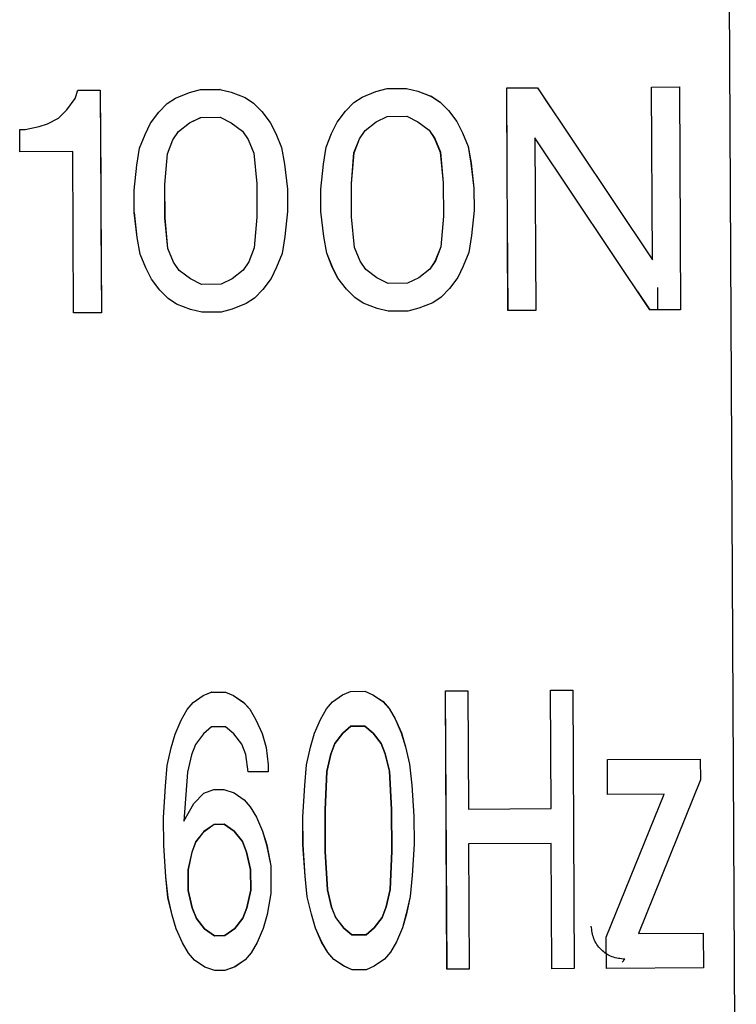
# Model space of a CAD drawing. Header units: millimetres. Extents: x -353 to -41, y 81 to 365.
# Tile 26 of 48: x -271 to -265, y 337 to 346. Entities that reach past the tile are written whole.
import ezdxf

# ---------------------------------------------------------------- set-up
doc = ezdxf.new("R2010")
doc.units = ezdxf.units.MM

msp = doc.modelspace()

# ---------------------------------------------------------------- linework, layer by layer
at = {"color": 7, "linetype": 'Continuous', "lineweight": 25}
for p, q in [((-264.9588, 351.7482), (-264.8655, 334.1474)), ((-264.9586, 351.7482), (-264.8653, 334.1474)), ((-270.8002, 345.4807), (-270.7756, 345.5559)), ((-270.7999, 345.4807), (-270.7753, 345.5559)), ((-270.7756, 345.5559), (-270.5756, 345.5569)), ((-270.7753, 345.5559), (-270.7756, 345.5559)), ((-270.7753, 345.5559), (-270.5753, 345.5569)), ((-270.5756, 345.5569), (-270.565, 343.557)), ((-270.5753, 345.5569), (-270.5756, 345.5569)), ((-270.5753, 345.5569), (-270.5711, 344.7534)), ((-269.9002, 345.4855), (-269.7755, 345.5362)), ((-269.8999, 345.4855), (-269.7752, 345.5362)), ((-269.7755, 345.5362), (-269.6756, 345.5617)), ((-269.7752, 345.5362), (-269.7755, 345.5362)), ((-269.7752, 345.5362), (-269.6753, 345.5617)), ((-269.6756, 345.5617), (-269.5006, 345.5626)), ((-269.6753, 345.5617), (-269.6756, 345.5617)), ((-269.6753, 345.5617), (-269.5003, 345.5626)), ((-269.5006, 345.5626), (-269.4005, 345.5382)), ((-269.5003, 345.5626), (-269.5006, 345.5626)), ((-269.5003, 345.5626), (-269.4002, 345.5382)), ((-269.4005, 345.5382), (-269.2752, 345.4888)), ((-269.4002, 345.5382), (-269.4005, 345.5382)), ((-269.4002, 345.5382), (-269.275, 345.4888)), ((-268.2252, 345.4944), (-268.1005, 345.5451)), ((-268.225, 345.4944), (-268.1002, 345.5451)), ((-268.1005, 345.5451), (-268.0006, 345.5706)), ((-268.1002, 345.5451), (-268.1005, 345.5451)), ((-268.1002, 345.5451), (-268.0004, 345.5706)), ((-268.0006, 345.5706), (-267.8256, 345.5715)), ((-268.0004, 345.5706), (-268.0006, 345.5706)), ((-268.0004, 345.5706), (-267.8254, 345.5715)), ((-267.8256, 345.5715), (-267.7255, 345.547)), ((-267.8254, 345.5715), (-267.8256, 345.5715)), ((-267.8254, 345.5715), (-267.7252, 345.547)), ((-267.7255, 345.547), (-267.6003, 345.4977)), ((-267.7252, 345.547), (-267.7255, 345.547)), ((-267.7252, 345.547), (-267.6, 345.4977)), ((-266.9257, 345.5763), (-266.6507, 345.5777)), ((-266.9151, 343.5763), (-266.9257, 345.5763)), ((-266.9254, 345.5763), (-266.9257, 345.5763)), ((-266.9254, 345.5763), (-266.6504, 345.5777)), ((-266.9211, 344.7728), (-266.9254, 345.5763)), ((-266.6507, 345.5777), (-265.6175, 344.0332)), ((-266.6504, 345.5777), (-266.6507, 345.5777)), ((-266.6504, 345.5777), (-266.532, 345.4008)), ((-265.6257, 345.5832), (-265.3757, 345.5845)), ((-265.6254, 345.5832), (-265.6257, 345.5832)), ((-265.6175, 344.0332), (-265.6257, 345.5832)), ((-265.6254, 345.5832), (-265.3754, 345.5845)), ((-265.6172, 344.0332), (-265.6254, 345.5832)), ((-265.3754, 345.5845), (-265.3757, 345.5845)), ((-265.3757, 345.5845), (-265.3651, 343.5845)), ((-265.3754, 345.5845), (-265.3648, 343.5845)), ((-270.8747, 345.3803), (-270.8002, 345.4807)), ((-270.8744, 345.3803), (-270.7999, 345.4807)), ((-270.7999, 345.4807), (-270.8002, 345.4807)), ((-270.0496, 345.3597), (-269.9749, 345.4351)), ((-270.0493, 345.3597), (-269.9747, 345.4351)), ((-269.9749, 345.4351), (-269.9002, 345.4855)), ((-269.9747, 345.4351), (-269.9749, 345.4351)), ((-269.9747, 345.4351), (-269.8999, 345.4855)), ((-269.8999, 345.4855), (-269.9002, 345.4855)), ((-269.2752, 345.4888), (-269.2, 345.4392)), ((-269.275, 345.4888), (-269.2752, 345.4888)), ((-269.275, 345.4888), (-269.1997, 345.4392)), ((-269.2, 345.4392), (-269.1246, 345.3646)), ((-269.1997, 345.4392), (-269.2, 345.4392)), ((-269.1997, 345.4392), (-269.1243, 345.3646)), ((-268.3746, 345.3686), (-268.3, 345.444)), ((-268.3743, 345.3686), (-268.2997, 345.444)), ((-268.3, 345.444), (-268.2252, 345.4944)), ((-268.2997, 345.444), (-268.3, 345.444)), ((-268.2997, 345.444), (-268.225, 345.4944)), ((-268.225, 345.4944), (-268.2252, 345.4944)), ((-267.6003, 345.4977), (-267.525, 345.4481)), ((-267.6, 345.4977), (-267.6003, 345.4977)), ((-267.6, 345.4977), (-267.5247, 345.4481)), ((-267.525, 345.4481), (-267.4496, 345.3735)), ((-267.5247, 345.4481), (-267.525, 345.4481)), ((-267.5247, 345.4481), (-267.4493, 345.3735)), ((-270.9493, 345.3049), (-270.8747, 345.3803)), ((-270.949, 345.305), (-270.8744, 345.3803)), ((-270.8744, 345.3803), (-270.8747, 345.3803)), ((-270.124, 345.2593), (-270.0496, 345.3597)), ((-270.1237, 345.2593), (-270.0493, 345.3597)), ((-270.0493, 345.3597), (-270.0496, 345.3597)), ((-269.1246, 345.3646), (-269.049, 345.265)), ((-269.1243, 345.3646), (-269.1246, 345.3646)), ((-269.1243, 345.3646), (-269.0488, 345.265)), ((-268.449, 345.2682), (-268.3746, 345.3686)), ((-268.4488, 345.2682), (-268.3743, 345.3686)), ((-268.3746, 345.3686), (-268.3743, 345.3686)), ((-267.4496, 345.3735), (-267.3741, 345.2739)), ((-267.4493, 345.3735), (-267.4496, 345.3735)), ((-267.4493, 345.3735), (-267.3738, 345.2739)), ((-271.1239, 345.229), (-271.049, 345.2544)), ((-271.1236, 345.229), (-271.0487, 345.2544)), ((-271.049, 345.2544), (-270.9493, 345.3049)), ((-271.0487, 345.2544), (-271.049, 345.2544)), ((-271.0487, 345.2544), (-270.949, 345.305)), ((-270.949, 345.305), (-270.9493, 345.3049)), ((-270.1735, 345.1591), (-270.124, 345.2593)), ((-270.1732, 345.1591), (-270.1237, 345.2593)), ((-270.1237, 345.2593), (-270.124, 345.2593)), ((-269.8736, 345.1856), (-269.774, 345.2612)), ((-269.8734, 345.1857), (-269.7738, 345.2612)), ((-269.774, 345.2612), (-269.6743, 345.3117)), ((-269.774, 345.2612), (-269.7738, 345.2612)), ((-269.7738, 345.2612), (-269.674, 345.3117)), ((-269.6743, 345.3117), (-269.4993, 345.3126)), ((-269.6743, 345.3117), (-269.674, 345.3117)), ((-269.674, 345.3117), (-269.499, 345.3126)), ((-269.4993, 345.3126), (-269.399, 345.2632)), ((-269.4993, 345.3126), (-269.499, 345.3126)), ((-269.499, 345.3126), (-269.3988, 345.2632)), ((-269.399, 345.2632), (-269.2986, 345.1887)), ((-269.399, 345.2632), (-269.3988, 345.2632)), ((-269.3988, 345.2632), (-269.2984, 345.1887)), ((-269.049, 345.265), (-268.9985, 345.1653)), ((-269.0488, 345.265), (-269.049, 345.265)), ((-269.0488, 345.265), (-268.9982, 345.1653)), ((-268.4985, 345.1679), (-268.449, 345.2682)), ((-268.4982, 345.1679), (-268.4488, 345.2682)), ((-268.4488, 345.2682), (-268.449, 345.2682)), ((-268.1987, 345.1945), (-268.0991, 345.2701)), ((-268.1984, 345.1945), (-268.0988, 345.2701)), ((-268.0991, 345.2701), (-267.9993, 345.3206)), ((-268.0991, 345.2701), (-268.0988, 345.2701)), ((-268.0988, 345.2701), (-267.999, 345.3206)), ((-267.9993, 345.3206), (-267.8243, 345.3215)), ((-267.9993, 345.3206), (-267.999, 345.3206)), ((-267.999, 345.3206), (-267.8241, 345.3215)), ((-267.8243, 345.3215), (-267.7241, 345.272)), ((-267.8243, 345.3215), (-267.8241, 345.3215)), ((-267.8241, 345.3215), (-267.7238, 345.2721)), ((-267.7241, 345.272), (-267.7238, 345.2721)), ((-267.7241, 345.272), (-267.6237, 345.1976)), ((-267.7238, 345.2721), (-267.6234, 345.1976)), ((-267.3741, 345.2739), (-267.3235, 345.1742)), ((-267.3738, 345.2739), (-267.3741, 345.2739)), ((-267.3738, 345.2739), (-267.3233, 345.1742)), ((-271.2987, 345.2031), (-271.2487, 345.2034)), ((-271.2977, 345.0031), (-271.2987, 345.2031)), ((-271.2985, 345.2031), (-271.2987, 345.2031)), ((-271.2985, 345.2031), (-271.2485, 345.2034)), ((-271.2974, 345.0031), (-271.2985, 345.2031)), ((-271.2487, 345.2034), (-271.1239, 345.229)), ((-271.2485, 345.2034), (-271.2487, 345.2034)), ((-271.2485, 345.2034), (-271.1236, 345.229)), ((-271.1239, 345.229), (-271.1236, 345.229)), ((-269.9232, 345.1104), (-269.8736, 345.1856)), ((-269.923, 345.1104), (-269.8734, 345.1857)), ((-269.8736, 345.1856), (-269.8734, 345.1857)), ((-269.2986, 345.1887), (-269.2482, 345.114)), ((-269.2986, 345.1887), (-269.2984, 345.1887)), ((-269.2984, 345.1887), (-269.248, 345.114)), ((-268.9985, 345.1653), (-268.9478, 345.0406)), ((-268.9985, 345.1653), (-268.9982, 345.1653)), ((-268.9982, 345.1653), (-268.9476, 345.0406)), ((-268.5479, 345.0427), (-268.4985, 345.1679)), ((-268.5476, 345.0427), (-268.4982, 345.1679)), ((-268.4982, 345.1679), (-268.4985, 345.1679)), ((-268.2483, 345.1193), (-268.1987, 345.1945)), ((-268.248, 345.1193), (-268.1984, 345.1945)), ((-268.1987, 345.1945), (-268.1984, 345.1945)), ((-267.6237, 345.1976), (-267.5733, 345.1228)), ((-267.6237, 345.1976), (-267.6234, 345.1976)), ((-267.6234, 345.1976), (-267.573, 345.1228)), ((-267.3235, 345.1742), (-267.2729, 345.0494)), ((-267.3233, 345.1742), (-267.3235, 345.1742)), ((-267.3233, 345.1742), (-267.2726, 345.0494)), ((-270.2228, 345.0338), (-270.1735, 345.1591)), ((-270.2225, 345.0338), (-270.1732, 345.1591)), ((-270.1732, 345.1591), (-270.1735, 345.1591)), ((-269.9726, 344.9851), (-269.9232, 345.1104)), ((-269.9723, 344.9851), (-269.923, 345.1104)), ((-269.9232, 345.1104), (-269.923, 345.1104)), ((-269.2482, 345.114), (-269.1976, 344.9892)), ((-269.2482, 345.114), (-269.248, 345.114)), ((-269.248, 345.114), (-269.1973, 344.9892)), ((-268.2976, 344.994), (-268.2483, 345.1193)), ((-268.2973, 344.994), (-268.248, 345.1193)), ((-268.2483, 345.1193), (-268.248, 345.1193)), ((-267.5733, 345.1228), (-267.5226, 344.9981)), ((-267.5733, 345.1228), (-267.573, 345.1228)), ((-267.573, 345.1228), (-267.5223, 344.9981)), ((-265.6401, 343.5831), (-266.6733, 345.1276)), ((-266.6733, 345.1276), (-266.6651, 343.5776)), ((-266.673, 345.1276), (-266.6733, 345.1276)), ((-266.673, 345.1276), (-266.6648, 343.5776)), ((-270.8227, 345.0056), (-271.2977, 345.0031)), ((-271.2974, 345.0031), (-271.2977, 345.0031)), ((-270.8224, 345.0056), (-271.2974, 345.0031)), ((-270.815, 343.5556), (-270.8227, 345.0056)), ((-270.8224, 345.0056), (-270.8227, 345.0056)), ((-270.8147, 343.5556), (-270.8224, 345.0056)), ((-270.247, 344.8837), (-270.2228, 345.0338)), ((-270.2468, 344.8837), (-270.2225, 345.0338)), ((-270.2225, 345.0338), (-270.2228, 345.0338)), ((-269.9961, 344.71), (-269.9726, 344.9851)), ((-269.9958, 344.71), (-269.9723, 344.9851)), ((-269.9726, 344.9851), (-269.9723, 344.9851)), ((-269.1976, 344.9892), (-269.1711, 344.7144)), ((-269.1976, 344.9892), (-269.1973, 344.9892)), ((-269.1973, 344.9892), (-269.1708, 344.7144)), ((-268.9478, 345.0406), (-268.9221, 344.8907)), ((-268.9476, 345.0406), (-268.9478, 345.0406)), ((-268.9476, 345.0406), (-268.9218, 344.8907)), ((-268.5721, 344.8925), (-268.5479, 345.0427)), ((-268.5718, 344.8925), (-268.5476, 345.0427)), ((-268.5476, 345.0427), (-268.5479, 345.0427)), ((-268.3211, 344.7189), (-268.2976, 344.994)), ((-268.3209, 344.7189), (-268.2973, 344.994)), ((-268.2976, 344.994), (-268.2973, 344.994)), ((-267.5226, 344.9981), (-267.4961, 344.7232)), ((-267.5226, 344.9981), (-267.5223, 344.9981)), ((-267.5223, 344.9981), (-267.4959, 344.7233)), ((-267.2729, 345.0494), (-267.2471, 344.8996)), ((-267.2726, 345.0494), (-267.2729, 345.0494)), ((-267.2726, 345.0494), (-267.2468, 344.8996)), ((-267.2471, 344.8996), (-267.2209, 344.6747)), ((-267.2468, 344.8996), (-267.2471, 344.8996)), ((-267.2468, 344.8996), (-267.2206, 344.6747)), ((-270.2708, 344.6585), (-270.247, 344.8837)), ((-270.2706, 344.6585), (-270.2468, 344.8837)), ((-270.2468, 344.8837), (-270.247, 344.8837)), ((-268.9221, 344.8907), (-268.8959, 344.6658)), ((-268.9218, 344.8907), (-268.9221, 344.8907)), ((-268.9218, 344.8907), (-268.8956, 344.6658)), ((-268.5959, 344.6674), (-268.5721, 344.8925)), ((-268.5956, 344.6674), (-268.5718, 344.8925)), ((-268.5718, 344.8925), (-268.5721, 344.8925)), ((-268.3195, 344.4189), (-268.3211, 344.7189)), ((-268.3211, 344.7189), (-268.3209, 344.7189)), ((-268.3193, 344.4189), (-268.3209, 344.7189)), ((-267.4961, 344.7232), (-267.4959, 344.7233)), ((-267.4961, 344.7232), (-267.4946, 344.4232)), ((-267.4959, 344.7233), (-267.4943, 344.4233)), ((-270.2698, 344.4585), (-270.2708, 344.6585)), ((-270.2706, 344.6585), (-270.2708, 344.6585)), ((-269.9945, 344.41), (-269.9961, 344.71)), ((-269.9961, 344.71), (-269.9958, 344.71)), ((-269.9942, 344.41), (-269.9958, 344.71)), ((-269.1711, 344.7144), (-269.1695, 344.4144)), ((-269.1711, 344.7144), (-269.1708, 344.7144)), ((-269.1708, 344.7144), (-269.1693, 344.4144)), ((-268.8959, 344.6658), (-268.8948, 344.4658)), ((-268.8956, 344.6658), (-268.8959, 344.6658)), ((-268.8956, 344.6658), (-268.8945, 344.4658)), ((-268.5948, 344.4674), (-268.5959, 344.6674)), ((-268.5956, 344.6674), (-268.5959, 344.6674)), ((-268.5945, 344.4674), (-268.5956, 344.6674)), ((-267.2209, 344.6747), (-267.2198, 344.4747)), ((-267.2206, 344.6747), (-267.2209, 344.6747)), ((-270.2436, 344.2337), (-270.2698, 344.4585)), ((-270.2695, 344.4585), (-270.2698, 344.4585)), ((-270.2433, 344.2337), (-270.2695, 344.4585)), ((-268.8948, 344.4658), (-268.9186, 344.2407)), ((-268.8945, 344.4658), (-268.9183, 344.2407)), ((-268.8945, 344.4658), (-268.8948, 344.4658)), ((-268.5686, 344.2426), (-268.5948, 344.4674)), ((-268.5945, 344.4674), (-268.5948, 344.4674)), ((-268.5683, 344.2426), (-268.5945, 344.4674)), ((-267.2198, 344.4747), (-267.2436, 344.2496)), ((-267.2196, 344.4747), (-267.2434, 344.2496)), ((-267.2196, 344.4747), (-267.2198, 344.4747)), ((-269.9681, 344.1351), (-269.9945, 344.41)), ((-269.9945, 344.41), (-269.9942, 344.41)), ((-269.9678, 344.1351), (-269.9942, 344.41)), ((-269.1695, 344.4144), (-269.1931, 344.1392)), ((-269.1693, 344.4144), (-269.1928, 344.1392)), ((-269.1695, 344.4144), (-269.1693, 344.4144)), ((-268.2931, 344.144), (-268.3195, 344.4189)), ((-268.3195, 344.4189), (-268.3193, 344.4189)), ((-268.2928, 344.144), (-268.3193, 344.4189)), ((-267.4946, 344.4232), (-267.5181, 344.1481)), ((-267.4943, 344.4233), (-267.5178, 344.1481)), ((-267.4946, 344.4232), (-267.4943, 344.4233)), ((-266.9148, 343.5763), (-266.9191, 344.3912)), ((-270.569, 344.3605), (-270.5647, 343.557)), ((-270.2178, 344.0838), (-270.2436, 344.2337)), ((-270.2433, 344.2337), (-270.2436, 344.2337)), ((-270.2175, 344.0838), (-270.2433, 344.2337)), ((-268.9186, 344.2407), (-268.9428, 344.0906)), ((-268.9183, 344.2407), (-268.9425, 344.0906)), ((-268.9183, 344.2407), (-268.9186, 344.2407)), ((-268.5428, 344.0927), (-268.5686, 344.2426)), ((-268.5683, 344.2426), (-268.5686, 344.2426)), ((-268.5425, 344.0927), (-268.5683, 344.2426)), ((-267.2436, 344.2496), (-267.2678, 344.0994)), ((-267.2434, 344.2496), (-267.2676, 344.0995)), ((-267.2434, 344.2496), (-267.2436, 344.2496)), ((-269.9174, 344.0104), (-269.9681, 344.1351)), ((-269.9681, 344.1351), (-269.9678, 344.1351)), ((-269.9171, 344.0104), (-269.9678, 344.1351)), ((-269.1931, 344.1392), (-269.2424, 344.014)), ((-269.1928, 344.1392), (-269.2421, 344.014)), ((-269.1931, 344.1392), (-269.1928, 344.1392)), ((-268.2424, 344.0193), (-268.2931, 344.144)), ((-268.2931, 344.144), (-268.2928, 344.144)), ((-268.2422, 344.0193), (-268.2928, 344.144)), ((-267.5181, 344.1481), (-267.5674, 344.0229)), ((-267.5178, 344.1481), (-267.5672, 344.0229)), ((-267.5181, 344.1481), (-267.5178, 344.1481)), ((-267.2678, 344.0994), (-267.3172, 343.9742)), ((-267.2676, 344.0995), (-267.3169, 343.9742)), ((-267.2676, 344.0995), (-267.2678, 344.0994)), ((-270.1671, 343.9591), (-270.2178, 344.0838)), ((-270.2175, 344.0838), (-270.2178, 344.0838)), ((-270.1669, 343.9591), (-270.2175, 344.0838)), ((-269.2424, 344.014), (-269.292, 343.9387)), ((-269.2421, 344.014), (-269.2917, 343.9387)), ((-269.2424, 344.014), (-269.2421, 344.014)), ((-268.9428, 344.0906), (-268.9921, 343.9653)), ((-268.9425, 344.0906), (-268.9919, 343.9653)), ((-268.9425, 344.0906), (-268.9428, 344.0906)), ((-268.4922, 343.968), (-268.5428, 344.0927)), ((-268.5425, 344.0927), (-268.5428, 344.0927)), ((-268.4919, 343.968), (-268.5425, 344.0927)), ((-268.192, 343.9445), (-268.2424, 344.0193)), ((-268.2422, 344.0193), (-268.2424, 344.0193)), ((-268.1918, 343.9446), (-268.2422, 344.0193)), ((-267.5674, 344.0229), (-267.617, 343.9476)), ((-267.5672, 344.0229), (-267.6168, 343.9476)), ((-267.5674, 344.0229), (-267.5672, 344.0229)), ((-265.6172, 344.0332), (-265.6175, 344.0332)), ((-270.1166, 343.8593), (-270.1671, 343.9591)), ((-270.1669, 343.9591), (-270.1671, 343.9591)), ((-270.1163, 343.8593), (-270.1669, 343.9591)), ((-269.867, 343.9357), (-269.9174, 344.0104)), ((-269.9171, 344.0104), (-269.9174, 344.0104)), ((-269.8667, 343.9357), (-269.9171, 344.0104)), ((-269.7666, 343.8612), (-269.867, 343.9357)), ((-269.867, 343.9357), (-269.8667, 343.9357)), ((-269.7663, 343.8612), (-269.8667, 343.9357)), ((-269.292, 343.9387), (-269.3916, 343.8632)), ((-269.2917, 343.9387), (-269.3913, 343.8632)), ((-269.292, 343.9387), (-269.2917, 343.9387)), ((-268.9921, 343.9653), (-269.0416, 343.865)), ((-268.9919, 343.9653), (-269.0413, 343.865)), ((-268.9919, 343.9653), (-268.9921, 343.9653)), ((-268.4416, 343.8682), (-268.4922, 343.968)), ((-268.4919, 343.968), (-268.4922, 343.968)), ((-268.4414, 343.8682), (-268.4919, 343.968)), ((-268.192, 343.9445), (-268.1918, 343.9446)), ((-268.0916, 343.8701), (-268.192, 343.9445)), ((-268.0914, 343.8701), (-268.1918, 343.9446)), ((-267.617, 343.9476), (-267.7166, 343.8721)), ((-267.6168, 343.9476), (-267.7164, 343.8721)), ((-267.617, 343.9476), (-267.6168, 343.9476)), ((-267.3172, 343.9742), (-267.3666, 343.8739)), ((-267.3169, 343.9742), (-267.3664, 343.8739)), ((-267.3169, 343.9742), (-267.3172, 343.9742)), ((-270.0411, 343.7597), (-270.1166, 343.8593)), ((-270.1163, 343.8593), (-270.1166, 343.8593)), ((-270.0408, 343.7597), (-270.1163, 343.8593)), ((-269.6663, 343.8117), (-269.7666, 343.8612)), ((-269.7666, 343.8612), (-269.7663, 343.8612)), ((-269.6661, 343.8117), (-269.7663, 343.8612)), ((-269.3916, 343.8632), (-269.4913, 343.8127)), ((-269.3913, 343.8632), (-269.4911, 343.8127)), ((-269.3916, 343.8632), (-269.3913, 343.8632)), ((-269.0416, 343.865), (-269.1161, 343.7646)), ((-269.0413, 343.865), (-269.1158, 343.7646)), ((-269.0413, 343.865), (-269.0416, 343.865)), ((-268.3661, 343.7686), (-268.4416, 343.8682)), ((-268.4414, 343.8682), (-268.4416, 343.8682)), ((-268.3658, 343.7686), (-268.4414, 343.8682)), ((-267.9914, 343.8206), (-268.0916, 343.8701)), ((-268.0916, 343.8701), (-268.0914, 343.8701)), ((-267.9911, 343.8206), (-268.0914, 343.8701)), ((-267.7166, 343.8721), (-267.8164, 343.8215)), ((-267.7164, 343.8721), (-267.8161, 343.8215)), ((-267.7166, 343.8721), (-267.7164, 343.8721)), ((-267.3666, 343.8739), (-267.4411, 343.7735)), ((-267.3664, 343.8739), (-267.4408, 343.7735)), ((-267.3664, 343.8739), (-267.3666, 343.8739)), ((-269.9657, 343.6851), (-270.0411, 343.7597)), ((-270.0408, 343.7597), (-270.0411, 343.7597)), ((-269.9654, 343.6851), (-270.0408, 343.7597)), ((-269.4913, 343.8127), (-269.6663, 343.8117)), ((-269.6663, 343.8117), (-269.6661, 343.8117)), ((-269.4911, 343.8127), (-269.6661, 343.8117)), ((-269.4913, 343.8127), (-269.4911, 343.8127)), ((-269.1161, 343.7646), (-269.1907, 343.6892)), ((-269.1158, 343.7646), (-269.1904, 343.6893)), ((-269.1158, 343.7646), (-269.1161, 343.7646)), ((-268.2907, 343.694), (-268.3661, 343.7686)), ((-268.3658, 343.7686), (-268.3661, 343.7686)), ((-268.2904, 343.694), (-268.3658, 343.7686)), ((-267.8164, 343.8215), (-267.9914, 343.8206)), ((-267.9914, 343.8206), (-267.9911, 343.8206)), ((-267.8161, 343.8215), (-267.9911, 343.8206)), ((-267.8164, 343.8215), (-267.8161, 343.8215)), ((-267.4411, 343.7735), (-267.5157, 343.6981)), ((-267.4408, 343.7735), (-267.5154, 343.6981)), ((-267.4408, 343.7735), (-267.4411, 343.7735)), ((-265.6398, 343.5831), (-265.7496, 343.7472)), ((-265.5687, 343.5835), (-265.5698, 343.7827)), ((-269.8904, 343.6355), (-269.9657, 343.6851)), ((-269.9654, 343.6851), (-269.9657, 343.6851)), ((-269.8901, 343.6355), (-269.9654, 343.6851)), ((-269.1907, 343.6892), (-269.2654, 343.6388)), ((-269.1904, 343.6893), (-269.2651, 343.6389)), ((-269.1904, 343.6893), (-269.1907, 343.6892)), ((-268.2154, 343.6444), (-268.2907, 343.694)), ((-268.2904, 343.694), (-268.2907, 343.694)), ((-268.2152, 343.6444), (-268.2904, 343.694)), ((-267.5157, 343.6981), (-267.5904, 343.6477)), ((-267.5154, 343.6981), (-267.5902, 343.6477)), ((-267.5154, 343.6981), (-267.5157, 343.6981)), ((-269.7651, 343.5862), (-269.8904, 343.6355)), ((-269.8901, 343.6355), (-269.8904, 343.6355)), ((-269.7649, 343.5862), (-269.8901, 343.6355)), ((-269.665, 343.5617), (-269.7651, 343.5862)), ((-269.7649, 343.5862), (-269.7651, 343.5862)), ((-269.6647, 343.5617), (-269.7649, 343.5862)), ((-269.3902, 343.5882), (-269.49, 343.5627)), ((-269.3899, 343.5882), (-269.4897, 343.5627)), ((-269.2654, 343.6388), (-269.3902, 343.5882)), ((-269.3899, 343.5882), (-269.3902, 343.5882)), ((-269.2651, 343.6389), (-269.3899, 343.5882)), ((-269.2651, 343.6389), (-269.2654, 343.6388)), ((-268.0902, 343.5951), (-268.2154, 343.6444)), ((-268.2152, 343.6444), (-268.2154, 343.6444)), ((-268.0899, 343.5951), (-268.2152, 343.6444)), ((-267.99, 343.5706), (-268.0902, 343.5951)), ((-268.0899, 343.5951), (-268.0902, 343.5951)), ((-267.9898, 343.5706), (-268.0899, 343.5951)), ((-267.815, 343.5715), (-267.99, 343.5706)), ((-267.9898, 343.5706), (-267.99, 343.5706)), ((-267.8148, 343.5715), (-267.9898, 343.5706)), ((-267.7152, 343.5971), (-267.815, 343.5715)), ((-267.8148, 343.5715), (-267.815, 343.5715)), ((-267.7149, 343.5971), (-267.8148, 343.5715)), ((-267.5904, 343.6477), (-267.7152, 343.5971)), ((-267.7149, 343.5971), (-267.7152, 343.5971)), ((-267.5902, 343.6477), (-267.7149, 343.5971)), ((-267.5902, 343.6477), (-267.5904, 343.6477)), ((-266.6651, 343.5776), (-266.9151, 343.5763)), ((-266.9148, 343.5763), (-266.9151, 343.5763)), ((-266.6648, 343.5776), (-266.9148, 343.5763)), ((-266.6651, 343.5776), (-266.6648, 343.5776)), ((-265.3651, 343.5845), (-265.6401, 343.5831)), ((-265.6398, 343.5831), (-265.6401, 343.5831)), ((-265.3648, 343.5845), (-265.6398, 343.5831)), ((-265.3648, 343.5845), (-265.3651, 343.5845)), ((-270.565, 343.557), (-270.815, 343.5556)), ((-270.8147, 343.5556), (-270.815, 343.5556)), ((-270.5647, 343.557), (-270.8147, 343.5556)), ((-270.5647, 343.557), (-270.565, 343.557)), ((-269.49, 343.5627), (-269.665, 343.5617)), ((-269.6647, 343.5617), (-269.665, 343.5617)), ((-269.4897, 343.5627), (-269.6647, 343.5617)), ((-269.4897, 343.5627), (-269.49, 343.5627)), ((-269.6508, 340.1193), (-269.5784, 340.1509)), ((-269.6505, 340.1193), (-269.5782, 340.1509)), ((-269.5784, 340.1509), (-269.4516, 340.1516)), ((-269.5782, 340.1509), (-269.5784, 340.1509)), ((-269.5782, 340.1509), (-269.4513, 340.1516)), ((-269.4516, 340.1516), (-269.3789, 340.1207)), ((-269.4513, 340.1516), (-269.4516, 340.1516)), ((-269.4513, 340.1516), (-269.3786, 340.1208)), ((-268.4905, 340.063), (-268.4002, 340.1259)), ((-268.4902, 340.063), (-268.3999, 340.1259)), ((-268.4002, 340.1259), (-268.3278, 340.1576)), ((-268.3999, 340.1259), (-268.4002, 340.1259)), ((-268.3999, 340.1259), (-268.3276, 340.1576)), ((-268.3278, 340.1576), (-268.201, 340.1582)), ((-268.3276, 340.1576), (-268.3278, 340.1576)), ((-268.3276, 340.1576), (-268.2007, 340.1582)), ((-268.201, 340.1582), (-268.1283, 340.1274)), ((-268.2007, 340.1582), (-268.201, 340.1582)), ((-268.2007, 340.1582), (-268.128, 340.1274)), ((-268.1283, 340.1274), (-268.0373, 340.0654)), ((-268.128, 340.1274), (-268.1283, 340.1274)), ((-268.128, 340.1274), (-268.0371, 340.0654)), ((-267.476, 340.1621), (-267.2766, 340.1631)), ((-267.4627, 337.6621), (-267.476, 340.1621)), ((-267.4757, 340.1621), (-267.476, 340.1621)), ((-267.4757, 340.1621), (-267.2763, 340.1631)), ((-267.4625, 337.6621), (-267.4757, 340.1621)), ((-267.2766, 340.1631), (-267.271, 339.1007)), ((-267.2763, 340.1631), (-267.2766, 340.1631)), ((-267.2763, 340.1631), (-267.2707, 339.1007)), ((-266.5335, 340.1671), (-266.3341, 340.1681)), ((-266.5279, 339.1046), (-266.5335, 340.1671)), ((-266.5332, 340.1671), (-266.5335, 340.1671)), ((-266.5332, 340.1671), (-266.3339, 340.1681)), ((-266.5276, 339.1046), (-266.5332, 340.1671)), ((-266.3341, 340.1681), (-266.3209, 337.6682)), ((-266.3339, 340.1681), (-266.3341, 340.1681)), ((-266.3339, 340.1681), (-266.3206, 337.6682)), ((-269.7951, 339.9935), (-269.7411, 340.0563)), ((-269.7948, 339.9935), (-269.7408, 340.0563)), ((-269.7411, 340.0563), (-269.6508, 340.1193)), ((-269.7408, 340.0563), (-269.7411, 340.0563)), ((-269.7408, 340.0563), (-269.6505, 340.1193)), ((-269.6505, 340.1193), (-269.6508, 340.1193)), ((-269.3786, 340.1208), (-269.3789, 340.1207)), ((-269.3789, 340.1207), (-269.288, 340.0587)), ((-269.3786, 340.1208), (-269.2877, 340.0587)), ((-269.288, 340.0587), (-269.2332, 339.9965)), ((-269.2877, 340.0587), (-269.288, 340.0587)), ((-269.2877, 340.0587), (-269.233, 339.9965)), ((-268.5445, 340.0002), (-268.4905, 340.063)), ((-268.5442, 340.0002), (-268.4902, 340.063)), ((-268.4902, 340.063), (-268.4905, 340.063)), ((-268.0373, 340.0654), (-267.9826, 340.0031)), ((-268.0371, 340.0654), (-268.0373, 340.0654)), ((-268.0371, 340.0654), (-267.9824, 340.0032)), ((-269.849, 339.8995), (-269.7951, 339.9935)), ((-269.8487, 339.8995), (-269.7948, 339.9935)), ((-269.7948, 339.9935), (-269.7951, 339.9935)), ((-269.2332, 339.9965), (-269.1784, 339.9031)), ((-269.233, 339.9965), (-269.2332, 339.9965)), ((-269.233, 339.9965), (-269.1781, 339.9031)), ((-268.5984, 339.9061), (-268.5445, 340.0002)), ((-268.5981, 339.9061), (-268.5442, 340.0002)), ((-268.5442, 340.0002), (-268.5445, 340.0002)), ((-267.9824, 340.0032), (-267.9826, 340.0031)), ((-267.9826, 340.0031), (-267.9278, 339.9097)), ((-267.9824, 340.0032), (-267.9275, 339.9097)), ((-269.9027, 339.7742), (-269.849, 339.8995)), ((-269.9024, 339.7742), (-269.8487, 339.8995)), ((-269.8487, 339.8995), (-269.849, 339.8995)), ((-269.1784, 339.9031), (-269.1233, 339.7783)), ((-269.1781, 339.9031), (-269.1784, 339.9031)), ((-269.1781, 339.9031), (-269.1231, 339.7784)), ((-268.6521, 339.7808), (-268.5984, 339.9061)), ((-268.6518, 339.7808), (-268.5981, 339.9061)), ((-268.5981, 339.9061), (-268.5984, 339.9061)), ((-267.9278, 339.9097), (-267.8727, 339.785)), ((-267.9275, 339.9097), (-267.9278, 339.9097)), ((-267.9275, 339.9097), (-267.8725, 339.785)), ((-269.9383, 339.649), (-269.9027, 339.7742)), ((-269.938, 339.649), (-269.9024, 339.7742)), ((-269.9024, 339.7742), (-269.9027, 339.7742)), ((-269.649, 339.7756), (-269.721, 339.6814)), ((-269.6487, 339.7756), (-269.7207, 339.6814)), ((-269.5768, 339.8384), (-269.649, 339.7756)), ((-269.6487, 339.7756), (-269.649, 339.7756)), ((-269.5765, 339.8384), (-269.6487, 339.7756)), ((-269.4499, 339.8391), (-269.5768, 339.8384)), ((-269.5765, 339.8384), (-269.5768, 339.8384)), ((-269.4496, 339.8391), (-269.5765, 339.8384)), ((-269.3771, 339.777), (-269.4499, 339.8391)), ((-269.4496, 339.8391), (-269.4499, 339.8391)), ((-269.3768, 339.777), (-269.4496, 339.8391)), ((-269.3041, 339.6836), (-269.3771, 339.777)), ((-269.3768, 339.777), (-269.3771, 339.777)), ((-269.3038, 339.6836), (-269.3768, 339.777)), ((-269.1231, 339.7784), (-269.1233, 339.7783)), ((-269.1233, 339.7783), (-269.0864, 339.6535)), ((-269.1231, 339.7784), (-269.0862, 339.6535)), ((-268.6877, 339.6557), (-268.6521, 339.7808)), ((-268.6874, 339.6557), (-268.6518, 339.7808)), ((-268.6518, 339.7808), (-268.6521, 339.7808)), ((-268.3984, 339.7822), (-268.4704, 339.6881)), ((-268.4701, 339.6881), (-268.3981, 339.7822)), ((-268.3262, 339.8451), (-268.3984, 339.7822)), ((-268.3981, 339.7822), (-268.3984, 339.7822)), ((-268.3981, 339.7822), (-268.3259, 339.8451)), ((-268.1993, 339.8457), (-268.3262, 339.8451)), ((-268.3259, 339.8451), (-268.3262, 339.8451)), ((-268.3259, 339.8451), (-268.199, 339.8458)), ((-268.199, 339.8458), (-268.1993, 339.8457)), ((-268.1265, 339.7836), (-268.1993, 339.8457)), ((-268.199, 339.8458), (-268.1262, 339.7836)), ((-268.0535, 339.6903), (-268.1265, 339.7836)), ((-268.1262, 339.7836), (-268.1265, 339.7836)), ((-268.1262, 339.7836), (-268.0532, 339.6903)), ((-267.8727, 339.785), (-267.8358, 339.6602)), ((-267.8725, 339.785), (-267.8727, 339.785)), ((-267.8725, 339.785), (-267.8356, 339.6602)), ((-269.721, 339.6814), (-269.7567, 339.5875)), ((-269.7207, 339.6814), (-269.7564, 339.5875)), ((-269.7207, 339.6814), (-269.721, 339.6814)), ((-269.2673, 339.5901), (-269.3041, 339.6836)), ((-269.3041, 339.6836), (-269.3038, 339.6836)), ((-269.2671, 339.5901), (-269.3038, 339.6836)), ((-268.4704, 339.6881), (-268.5061, 339.5941)), ((-268.5058, 339.5941), (-268.4701, 339.6881)), ((-268.4701, 339.6881), (-268.4704, 339.6881)), ((-268.0167, 339.5967), (-268.0535, 339.6903)), ((-268.0532, 339.6903), (-268.0535, 339.6903)), ((-268.0532, 339.6903), (-268.0165, 339.5967)), ((-269.9737, 339.4926), (-269.9383, 339.649)), ((-269.9734, 339.4926), (-269.938, 339.649)), ((-269.938, 339.649), (-269.9383, 339.649)), ((-269.0864, 339.6535), (-269.0675, 339.4974)), ((-269.0862, 339.6535), (-269.0864, 339.6535)), ((-269.0862, 339.6535), (-269.0672, 339.4974)), ((-268.7231, 339.4992), (-268.6877, 339.6557)), ((-268.7228, 339.4992), (-268.6874, 339.6557)), ((-268.6874, 339.6557), (-268.6877, 339.6557)), ((-268.5061, 339.5941), (-268.5415, 339.4377)), ((-268.5413, 339.4377), (-268.5058, 339.5941)), ((-268.5058, 339.5941), (-268.5061, 339.5941)), ((-267.9797, 339.4407), (-268.0167, 339.5967)), ((-268.0165, 339.5967), (-268.0167, 339.5967)), ((-268.0165, 339.5967), (-267.9794, 339.4407)), ((-267.8358, 339.6602), (-267.7987, 339.5041)), ((-267.8356, 339.6602), (-267.8358, 339.6602)), ((-267.8356, 339.6602), (-267.7985, 339.5041)), ((-269.7567, 339.5875), (-269.7921, 339.431)), ((-269.7564, 339.5875), (-269.7919, 339.4311)), ((-269.7564, 339.5875), (-269.7567, 339.5875)), ((-269.2484, 339.4339), (-269.2673, 339.5901)), ((-269.2671, 339.5901), (-269.2673, 339.5901)), ((-269.2481, 339.4339), (-269.2671, 339.5901)), ((-267.7987, 339.5041), (-267.7796, 339.3167)), ((-267.7987, 339.5041), (-267.7985, 339.5041)), ((-267.7985, 339.5041), (-267.7794, 339.3167)), ((-266.0227, 339.5448), (-265.189, 339.5492)), ((-266.021, 339.2323), (-266.0227, 339.5448)), ((-266.0224, 339.5448), (-266.0227, 339.5448)), ((-266.0224, 339.5448), (-265.1887, 339.5492)), ((-266.0208, 339.2323), (-266.0224, 339.5448)), ((-265.189, 339.5492), (-265.188, 339.3617)), ((-265.1887, 339.5492), (-265.189, 339.5492)), ((-265.1887, 339.5492), (-265.1877, 339.3617)), ((-269.9908, 339.305), (-269.9737, 339.4926)), ((-269.9906, 339.305), (-269.9734, 339.4926)), ((-269.9734, 339.4926), (-269.9737, 339.4926)), ((-269.7921, 339.431), (-269.8261, 338.9934)), ((-269.7919, 339.4311), (-269.8258, 338.9934)), ((-269.7919, 339.4311), (-269.7921, 339.431)), ((-269.0671, 339.4349), (-269.2484, 339.4339)), ((-269.2481, 339.4339), (-269.2484, 339.4339)), ((-269.0669, 339.4349), (-269.2481, 339.4339)), ((-269.0675, 339.4974), (-269.0671, 339.4349)), ((-269.0672, 339.4974), (-269.0675, 339.4974)), ((-269.0672, 339.4974), (-269.0669, 339.4349)), ((-269.0669, 339.4349), (-269.0671, 339.4349)), ((-268.7402, 339.3116), (-268.7231, 339.4992)), ((-268.74, 339.3116), (-268.7228, 339.4992)), ((-268.7228, 339.4992), (-268.7231, 339.4992)), ((-268.5415, 339.4377), (-268.5578, 339.0938)), ((-268.5576, 339.0938), (-268.5413, 339.4377)), ((-268.5413, 339.4377), (-268.5415, 339.4377)), ((-267.9597, 339.097), (-267.9797, 339.4407)), ((-267.9794, 339.4407), (-267.9797, 339.4407)), ((-267.9794, 339.4407), (-267.9594, 339.097)), ((-265.188, 339.3617), (-265.7425, 337.9837)), ((-265.1877, 339.3617), (-265.7423, 337.9837)), ((-265.1877, 339.3617), (-265.188, 339.3617)), ((-270.0075, 339.0236), (-269.9908, 339.305)), ((-270.0072, 339.0237), (-269.9906, 339.305)), ((-269.9906, 339.305), (-269.9908, 339.305)), ((-269.7363, 339.1501), (-269.6461, 339.2443)), ((-269.736, 339.1501), (-269.6459, 339.2443)), ((-269.6461, 339.2443), (-269.5557, 339.276)), ((-269.6459, 339.2443), (-269.6461, 339.2443)), ((-269.6459, 339.2443), (-269.5554, 339.2761)), ((-269.5557, 339.276), (-269.4651, 339.2765)), ((-269.5554, 339.2761), (-269.5557, 339.276)), ((-269.5554, 339.2761), (-269.4648, 339.2765)), ((-269.4651, 339.2765), (-269.3743, 339.2458)), ((-269.4648, 339.2765), (-269.4651, 339.2765)), ((-269.4648, 339.2765), (-269.374, 339.2458)), ((-269.3743, 339.2458), (-269.2833, 339.1837)), ((-269.374, 339.2458), (-269.3743, 339.2458)), ((-269.374, 339.2458), (-269.283, 339.1837)), ((-268.7569, 339.0303), (-268.7402, 339.3116)), ((-268.7566, 339.0303), (-268.74, 339.3116)), ((-268.74, 339.3116), (-268.7402, 339.3116)), ((-267.7796, 339.3167), (-267.76, 339.0356)), ((-267.7794, 339.3167), (-267.7796, 339.3167)), ((-267.7794, 339.3167), (-267.7597, 339.0356)), ((-269.8261, 338.9934), (-269.7363, 339.1501)), ((-269.8258, 338.9934), (-269.736, 339.1501)), ((-269.736, 339.1501), (-269.7363, 339.1501)), ((-269.2833, 339.1837), (-269.2286, 339.1215)), ((-269.283, 339.1837), (-269.2833, 339.1837)), ((-269.283, 339.1837), (-269.2283, 339.1215)), ((-266.0324, 337.951), (-265.5135, 339.235)), ((-266.0321, 337.951), (-265.5133, 339.235)), ((-265.5135, 339.235), (-266.021, 339.2323)), ((-266.0208, 339.2323), (-266.021, 339.2323)), ((-265.5133, 339.235), (-266.0208, 339.2323)), ((-265.5133, 339.235), (-265.5135, 339.235)), ((-269.2286, 339.1215), (-269.1737, 339.0281)), ((-269.2283, 339.1215), (-269.2286, 339.1215)), ((-269.2283, 339.1215), (-269.1735, 339.0281)), ((-268.5578, 339.0938), (-268.5558, 338.7188)), ((-268.5576, 339.0938), (-268.5578, 339.0938)), ((-268.5556, 338.7188), (-268.5576, 339.0938)), ((-267.9577, 338.722), (-267.9597, 339.097)), ((-267.9597, 339.097), (-267.9594, 339.097)), ((-267.9594, 339.097), (-267.9575, 338.722)), ((-267.271, 339.1007), (-266.5279, 339.1046)), ((-267.2707, 339.1007), (-267.271, 339.1007)), ((-267.2707, 339.1007), (-266.5276, 339.1046)), ((-266.5276, 339.1046), (-266.5279, 339.1046)), ((-270.0072, 339.0237), (-270.0075, 339.0236)), ((-270.0061, 338.7736), (-270.0075, 339.0236)), ((-270.0059, 338.7737), (-270.0072, 339.0237)), ((-269.8258, 338.9934), (-269.8261, 338.9934)), ((-269.1737, 339.0281), (-269.1187, 338.9034)), ((-269.1735, 339.0281), (-269.1737, 339.0281)), ((-269.1735, 339.0281), (-269.1184, 338.9034)), ((-268.7555, 338.7803), (-268.7569, 339.0303)), ((-268.7566, 339.0303), (-268.7569, 339.0303)), ((-268.7553, 338.7803), (-268.7566, 339.0303)), ((-267.76, 339.0356), (-267.7587, 338.7856)), ((-267.7597, 339.0356), (-267.76, 339.0356)), ((-267.7597, 339.0356), (-267.7584, 338.7856)), ((-269.6443, 338.9006), (-269.7163, 338.8064)), ((-269.716, 338.8064), (-269.644, 338.9006)), ((-269.554, 338.9635), (-269.6443, 338.9006)), ((-269.644, 338.9006), (-269.6443, 338.9006)), ((-269.644, 338.9006), (-269.5538, 338.9636)), ((-269.4634, 338.964), (-269.554, 338.9635)), ((-269.5538, 338.9636), (-269.554, 338.9635)), ((-269.5538, 338.9636), (-269.4631, 338.964)), ((-269.3724, 338.902), (-269.4634, 338.964)), ((-269.4631, 338.964), (-269.4634, 338.964)), ((-269.4631, 338.964), (-269.3722, 338.902)), ((-269.2995, 338.8086), (-269.3724, 338.902)), ((-269.3722, 338.902), (-269.3724, 338.902)), ((-269.3722, 338.902), (-269.2992, 338.8087)), ((-269.1187, 338.9034), (-269.0818, 338.7786)), ((-269.1184, 338.9034), (-269.1187, 338.9034)), ((-269.1184, 338.9034), (-269.0815, 338.7786)), ((-269.7163, 338.8064), (-269.7521, 338.7125)), ((-269.7518, 338.7125), (-269.716, 338.8064)), ((-269.716, 338.8064), (-269.7163, 338.8064)), ((-269.2992, 338.8087), (-269.2995, 338.8086)), ((-269.2627, 338.7151), (-269.2995, 338.8086)), ((-269.2992, 338.8087), (-269.2624, 338.7151)), ((-270.0059, 338.7737), (-270.0061, 338.7736)), ((-269.9865, 338.4925), (-270.0061, 338.7736)), ((-269.9863, 338.4925), (-270.0059, 338.7737)), ((-269.7521, 338.7125), (-269.7875, 338.5561)), ((-269.7872, 338.5561), (-269.7518, 338.7125)), ((-269.7518, 338.7125), (-269.7521, 338.7125)), ((-269.2256, 338.559), (-269.2627, 338.7151)), ((-269.2624, 338.7151), (-269.2627, 338.7151)), ((-269.2624, 338.7151), (-269.2254, 338.559)), ((-269.0818, 338.7786), (-269.0445, 338.5912)), ((-269.0815, 338.7786), (-269.0818, 338.7786)), ((-269.0815, 338.7786), (-269.0443, 338.5913)), ((-268.7359, 338.4991), (-268.7555, 338.7803)), ((-268.7553, 338.7803), (-268.7555, 338.7803)), ((-268.7357, 338.4991), (-268.7553, 338.7803)), ((-268.5558, 338.7188), (-268.5359, 338.3752)), ((-268.5556, 338.7188), (-268.5558, 338.7188)), ((-268.5356, 338.3752), (-268.5556, 338.7188)), ((-267.974, 338.3782), (-267.9577, 338.722)), ((-267.9575, 338.722), (-267.9738, 338.3782)), ((-267.9575, 338.722), (-267.9577, 338.722)), ((-267.7587, 338.7856), (-267.7753, 338.5042)), ((-267.7584, 338.7856), (-267.775, 338.5042)), ((-267.7584, 338.7856), (-267.7587, 338.7856)), ((-266.5262, 338.7921), (-267.2693, 338.7882)), ((-267.2693, 338.7882), (-267.2634, 337.6632)), ((-267.269, 338.7882), (-267.2693, 338.7882)), ((-266.5259, 338.7921), (-267.269, 338.7882)), ((-267.269, 338.7882), (-267.2631, 337.6632)), ((-266.5202, 337.6671), (-266.5262, 338.7921)), ((-266.5259, 338.7921), (-266.5262, 338.7921)), ((-266.52, 337.6671), (-266.5259, 338.7921)), ((-269.7875, 338.5561), (-269.7865, 338.3686)), ((-269.7875, 338.5561), (-269.7872, 338.5561)), ((-269.7862, 338.3686), (-269.7872, 338.5561)), ((-269.2246, 338.3715), (-269.2256, 338.559)), ((-269.2254, 338.559), (-269.2256, 338.559)), ((-269.2254, 338.559), (-269.2244, 338.3715)), ((-269.0443, 338.5913), (-269.0445, 338.5912)), ((-269.0445, 338.5912), (-269.0432, 338.3412)), ((-269.0443, 338.5913), (-269.0429, 338.3413)), ((-269.9674, 338.3051), (-269.9865, 338.4925)), ((-269.9863, 338.4925), (-269.9865, 338.4925)), ((-269.9671, 338.3051), (-269.9863, 338.4925)), ((-268.7168, 338.3117), (-268.7359, 338.4991)), ((-268.7357, 338.4991), (-268.7359, 338.4991)), ((-268.7165, 338.3117), (-268.7357, 338.4991)), ((-267.7753, 338.5042), (-267.7925, 338.3166)), ((-267.775, 338.5042), (-267.7922, 338.3166)), ((-267.775, 338.5042), (-267.7753, 338.5042)), ((-269.7865, 338.3686), (-269.7494, 338.2125)), ((-269.7862, 338.3686), (-269.7865, 338.3686)), ((-269.7491, 338.2125), (-269.7862, 338.3686)), ((-269.2601, 338.2151), (-269.2246, 338.3715)), ((-269.2244, 338.3715), (-269.2598, 338.2151)), ((-269.2244, 338.3715), (-269.2246, 338.3715)), ((-268.5359, 338.3752), (-268.4988, 338.2191)), ((-268.5356, 338.3752), (-268.5359, 338.3752)), ((-268.4985, 338.2191), (-268.5356, 338.3752)), ((-268.0095, 338.2217), (-267.974, 338.3782)), ((-267.9738, 338.3782), (-268.0092, 338.2217)), ((-267.9738, 338.3782), (-267.974, 338.3782)), ((-269.9303, 338.149), (-269.9674, 338.3051)), ((-269.9671, 338.3051), (-269.9674, 338.3051)), ((-269.9301, 338.1491), (-269.9671, 338.3051)), ((-269.0432, 338.3412), (-269.0785, 338.1536)), ((-269.0429, 338.3413), (-269.0782, 338.1536)), ((-269.0429, 338.3413), (-269.0432, 338.3412)), ((-268.6797, 338.1557), (-268.7168, 338.3117)), ((-268.7165, 338.3117), (-268.7168, 338.3117)), ((-268.6795, 338.1557), (-268.7165, 338.3117)), ((-267.7925, 338.3166), (-267.8279, 338.1602)), ((-267.7922, 338.3166), (-267.8276, 338.1602)), ((-267.7922, 338.3166), (-267.7925, 338.3166)), ((-269.7494, 338.2125), (-269.7127, 338.1189)), ((-269.7491, 338.2125), (-269.7494, 338.2125)), ((-269.7124, 338.119), (-269.7491, 338.2125)), ((-269.2958, 338.1212), (-269.2601, 338.2151)), ((-269.2598, 338.2151), (-269.2955, 338.1212)), ((-269.2598, 338.2151), (-269.2601, 338.2151)), ((-268.4988, 338.2191), (-268.4621, 338.1256)), ((-268.4985, 338.2191), (-268.4988, 338.2191)), ((-268.4618, 338.1256), (-268.4985, 338.2191)), ((-268.0452, 338.1278), (-268.0095, 338.2217)), ((-268.0092, 338.2217), (-268.0449, 338.1278)), ((-268.0092, 338.2217), (-268.0095, 338.2217)), ((-269.9301, 338.1491), (-269.9303, 338.149)), ((-269.8934, 338.0242), (-269.9303, 338.149)), ((-269.8931, 338.0242), (-269.9301, 338.1491)), ((-269.7124, 338.119), (-269.7127, 338.1189)), ((-269.7127, 338.1189), (-269.6397, 338.0256)), ((-269.6394, 338.0256), (-269.7124, 338.119)), ((-269.3678, 338.027), (-269.2958, 338.1212)), ((-269.2955, 338.1212), (-269.3675, 338.027)), ((-269.2955, 338.1212), (-269.2958, 338.1212)), ((-269.0785, 338.1536), (-269.1141, 338.0284)), ((-269.0782, 338.1536), (-269.1138, 338.0284)), ((-269.0782, 338.1536), (-269.0785, 338.1536)), ((-268.6428, 338.0309), (-268.6797, 338.1557)), ((-268.6795, 338.1557), (-268.6797, 338.1557)), ((-268.6425, 338.0309), (-268.6795, 338.1557)), ((-268.4621, 338.1256), (-268.3891, 338.0322)), ((-268.4618, 338.1256), (-268.4621, 338.1256)), ((-268.3888, 338.0322), (-268.4618, 338.1256)), ((-268.1172, 338.0337), (-268.0452, 338.1278)), ((-268.0449, 338.1278), (-268.1169, 338.0337)), ((-268.0449, 338.1278), (-268.0452, 338.1278)), ((-267.8279, 338.1602), (-267.8635, 338.035)), ((-267.8276, 338.1602), (-267.8632, 338.035)), ((-267.8276, 338.1602), (-267.8279, 338.1602)), ((-269.8384, 337.8995), (-269.8934, 338.0242)), ((-269.8931, 338.0242), (-269.8934, 338.0242)), ((-269.8381, 337.8995), (-269.8931, 338.0242)), ((-269.6397, 338.0256), (-269.5487, 337.9636)), ((-269.6394, 338.0256), (-269.6397, 338.0256)), ((-269.5484, 337.9636), (-269.6394, 338.0256)), ((-269.4581, 337.964), (-269.3678, 338.027)), ((-269.3675, 338.027), (-269.4578, 337.9641)), ((-269.3675, 338.027), (-269.3678, 338.027)), ((-269.1141, 338.0284), (-269.1678, 337.9031)), ((-269.1138, 338.0284), (-269.1675, 337.9031)), ((-269.1138, 338.0284), (-269.1141, 338.0284)), ((-268.5878, 337.9062), (-268.6428, 338.0309)), ((-268.6425, 338.0309), (-268.6428, 338.0309)), ((-268.5875, 337.9062), (-268.6425, 338.0309)), ((-268.3891, 338.0322), (-268.3162, 337.9701)), ((-268.3888, 338.0322), (-268.3891, 338.0322)), ((-268.316, 337.9701), (-268.3888, 338.0322)), ((-268.1894, 337.9708), (-268.1172, 338.0337)), ((-268.1169, 338.0337), (-268.1891, 337.9708)), ((-268.1169, 338.0337), (-268.1172, 338.0337)), ((-267.8635, 338.035), (-267.9172, 337.9097)), ((-267.8632, 338.035), (-267.9169, 337.9097)), ((-267.8632, 338.035), (-267.8635, 338.035)), ((-269.5487, 337.9636), (-269.4581, 337.964)), ((-269.5484, 337.9636), (-269.5487, 337.9636)), ((-269.4578, 337.9641), (-269.5484, 337.9636)), ((-269.4578, 337.9641), (-269.4581, 337.964)), ((-268.3162, 337.9701), (-268.1894, 337.9708)), ((-268.316, 337.9701), (-268.3162, 337.9701)), ((-268.1891, 337.9708), (-268.316, 337.9701)), ((-268.1891, 337.9708), (-268.1894, 337.9708)), ((-266.0309, 337.6697), (-266.0324, 337.951)), ((-266.0321, 337.951), (-266.0324, 337.951)), ((-266.0306, 337.6697), (-266.0321, 337.951)), ((-265.7425, 337.9837), (-265.1626, 337.9868)), ((-265.7423, 337.9837), (-265.7425, 337.9837)), ((-265.7423, 337.9837), (-265.1623, 337.9868)), ((-265.1626, 337.9868), (-265.1609, 337.6743)), ((-265.1623, 337.9868), (-265.1626, 337.9868)), ((-265.1623, 337.9868), (-265.1606, 337.6743)), ((-269.7835, 337.8061), (-269.8384, 337.8995)), ((-269.8381, 337.8995), (-269.8384, 337.8995)), ((-269.7832, 337.8061), (-269.8381, 337.8995)), ((-269.1678, 337.9031), (-269.2216, 337.809)), ((-269.1675, 337.9031), (-269.2214, 337.8091)), ((-269.1675, 337.9031), (-269.1678, 337.9031)), ((-268.5329, 337.8127), (-268.5878, 337.9062)), ((-268.5875, 337.9062), (-268.5878, 337.9062)), ((-268.5326, 337.8127), (-268.5875, 337.9062)), ((-267.9172, 337.9097), (-267.971, 337.8157)), ((-267.9169, 337.9097), (-267.9708, 337.8157)), ((-267.9169, 337.9097), (-267.9172, 337.9097)), ((-269.7288, 337.7439), (-269.7835, 337.8061)), ((-269.7832, 337.8061), (-269.7835, 337.8061)), ((-269.7285, 337.7439), (-269.7832, 337.8061)), ((-269.6379, 337.6818), (-269.7288, 337.7439)), ((-269.7285, 337.7439), (-269.7288, 337.7439)), ((-269.6376, 337.6818), (-269.7285, 337.7439)), ((-269.2757, 337.7463), (-269.366, 337.6833)), ((-269.2754, 337.7463), (-269.3657, 337.6833)), ((-269.2216, 337.809), (-269.2757, 337.7463)), ((-269.2754, 337.7463), (-269.2757, 337.7463)), ((-269.2214, 337.8091), (-269.2754, 337.7463)), ((-269.2214, 337.8091), (-269.2216, 337.809)), ((-268.4782, 337.7505), (-268.5329, 337.8127)), ((-268.5326, 337.8127), (-268.5329, 337.8127)), ((-268.4779, 337.7505), (-268.5326, 337.8127)), ((-268.3873, 337.6885), (-268.4782, 337.7505)), ((-268.4779, 337.7505), (-268.4782, 337.7505)), ((-268.387, 337.6885), (-268.4779, 337.7505)), ((-268.0251, 337.7529), (-268.1154, 337.6899)), ((-268.0248, 337.7529), (-268.1151, 337.6899)), ((-267.971, 337.8157), (-268.0251, 337.7529)), ((-268.0248, 337.7529), (-268.0251, 337.7529)), ((-267.9708, 337.8157), (-268.0248, 337.7529)), ((-267.9708, 337.8157), (-267.971, 337.8157)), ((-265.8905, 337.7258), (-265.8658, 337.7521)), ((-269.5471, 337.6511), (-269.6379, 337.6818)), ((-269.6376, 337.6818), (-269.6379, 337.6818)), ((-269.5468, 337.6511), (-269.6376, 337.6818)), ((-269.4564, 337.6515), (-269.5471, 337.6511)), ((-269.5468, 337.6511), (-269.5471, 337.6511)), ((-269.4562, 337.6516), (-269.5468, 337.6511)), ((-269.366, 337.6833), (-269.4564, 337.6515)), ((-269.4562, 337.6516), (-269.4564, 337.6515)), ((-269.3657, 337.6833), (-269.4562, 337.6516)), ((-269.3657, 337.6833), (-269.366, 337.6833)), ((-268.3146, 337.6576), (-268.3873, 337.6885)), ((-268.387, 337.6885), (-268.3873, 337.6885)), ((-268.3143, 337.6576), (-268.387, 337.6885)), ((-268.1877, 337.6583), (-268.3146, 337.6576)), ((-268.3143, 337.6576), (-268.3146, 337.6576)), ((-268.1874, 337.6583), (-268.3143, 337.6576)), ((-268.1154, 337.6899), (-268.1877, 337.6583)), ((-268.1874, 337.6583), (-268.1877, 337.6583)), ((-268.1151, 337.6899), (-268.1874, 337.6583)), ((-268.1151, 337.6899), (-268.1154, 337.6899)), ((-267.2634, 337.6632), (-267.4627, 337.6621)), ((-267.4625, 337.6621), (-267.4627, 337.6621)), ((-267.2631, 337.6632), (-267.4625, 337.6621)), ((-267.2631, 337.6632), (-267.2634, 337.6632)), ((-266.3209, 337.6682), (-266.5202, 337.6671)), ((-266.5202, 337.6671), (-266.52, 337.6671)), ((-266.3206, 337.6682), (-266.52, 337.6671)), ((-266.3206, 337.6682), (-266.3209, 337.6682)), ((-265.1609, 337.6743), (-266.0309, 337.6697)), ((-266.0309, 337.6697), (-266.0306, 337.6697)), ((-265.1606, 337.6743), (-266.0306, 337.6697)), ((-265.1606, 337.6743), (-265.1609, 337.6743))]:
    msp.add_line(p, q, dxfattribs=at)
msp.add_open_spline([(-265.8654, 337.7522), (-265.9047, 337.7564), (-265.9834, 337.7649), (-266.0829, 337.8336), (-266.1528, 337.9323), (-266.1622, 338.0109), (-266.1669, 338.0501)], degree=3, knots=[0, 0, 0, 0, 0.250122, 0.500047, 0.749948, 1, 1, 1, 1], dxfattribs=at)

doc.saveas('drawing.dxf')
